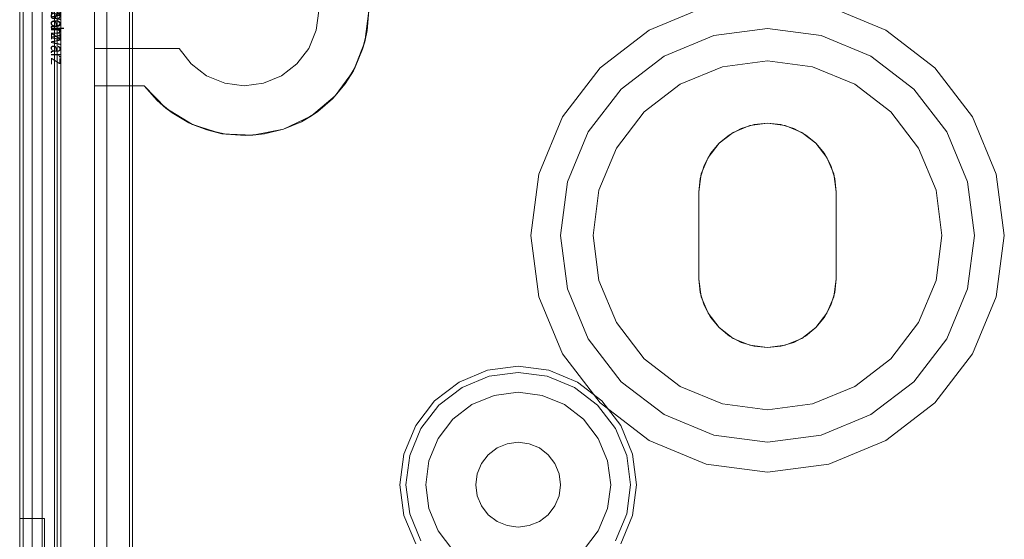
# Model space of a CAD drawing. Extents: x -420 to 300, y 62 to 1112.
# Tile 28 of 227: x -301.483 to -300.693, y 234.879 to 235.295. Entities that reach past the tile are written whole.
import ezdxf

# ---------------------------------------------------------------- set-up
doc = ezdxf.new("R2010")
doc.units = 0
doc.layers.get('0').update_dxf_attribs({"lineweight": 13})
doc.layers.add('AM_6', color=2, linetype='Continuous', lineweight=35, true_color=0xffff00)
doc.styles.get("Standard").update_dxf_attribs({"font": 'ARIALN.TTF'})

# ---------------------------------------------------------------- blocks, each defined once
blk = doc.blocks.new('Blockreferenz-A06CPV2DL0', base_point=(-301.48312, 232.12239))
at = {"color": 251, "linetype": 'ByBlock', "lineweight": -2, "ltscale": 0.13, "true_color": 0x636363}
for p, q in [((-301.48313, 235.57239), (-301.48313, 232.27239)), ((-301.45025, 235.57239), (-301.45025, 232.27239)), ((-301.48025, 235.55207), (-301.48025, 232.29439)), ((-301.46513, 232.44839), (-301.46513, 235.39639)), ((-301.46513, 235.39639), (-301.46513, 232.44839)), ((-301.41313, 232.44839), (-301.41313, 235.39639)), ((-301.41313, 235.39639), (-301.41313, 232.44839)), ((-301.39513, 232.44239), (-301.39513, 235.40239)), ((-301.3926, 232.44492), (-301.3926, 235.39986))]:
    blk.add_line(p, q, dxfattribs=at)
blk = doc.blocks.new('Blockreferenz-A06CPV2LL0', base_point=(-301.48312, 232.12239))
at = {"color": 9, "linetype": 'ByBlock', "lineweight": -2, "ltscale": 0.13, "true_color": 0xc1c9c4}
for p, q in [((-301.48313, 235.57239), (-301.48313, 232.27239)), ((-301.48313, 232.27239), (-301.48313, 235.57239)), ((-301.45513, 232.27239), (-301.45513, 235.57239)), ((-301.45313, 234.22239), (-301.45313, 235.57239)), ((-301.48313, 235.46239), (-301.48313, 233.92239)), ((-301.48313, 233.92239), (-301.48313, 235.46239)), ((-301.47313, 233.92239), (-301.47313, 235.46239)), ((-301.47313, 235.46239), (-301.47313, 233.92239)), ((-301.48313, 235.45239), (-301.48313, 233.92239)), ((-301.48313, 232.39239), (-301.48313, 235.45239)), ((-301.47313, 233.92239), (-301.47313, 235.45239)), ((-301.47313, 232.39239), (-301.47313, 235.45239)), ((-301.45513, 235.39639), (-301.45513, 232.44839)), ((-301.42313, 232.44839), (-301.42313, 235.39639)), ((-301.42313, 235.33239), (-301.42313, 235.27239)), ((-301.24518, 235.28686), (-301.24313, 235.30239)), ((-301.24313, 235.30239), (-301.24518, 235.28686)), ((-301.20313, 235.30239), (-301.20624, 235.27767)), ((-301.20435, 235.28684), (-301.20313, 235.30239)), ((-300.93231, 235.30592), (-300.97813, 235.28694)), ((-300.93231, 235.30592), (-300.97813, 235.28694)), ((-300.78813, 235.28694), (-300.83396, 235.30592)), ((-300.78813, 235.28694), (-300.83396, 235.30592)), ((-301.25117, 235.27239), (-301.24518, 235.28686)), ((-301.24518, 235.28686), (-301.25117, 235.27239)), ((-301.20797, 235.27167), (-301.20435, 235.28684)), ((-301.20624, 235.27767), (-301.20435, 235.28684)), ((-300.97813, 235.28694), (-301.01748, 235.25674)), ((-300.97813, 235.28694), (-301.01748, 235.25674)), ((-300.9261, 235.28274), (-300.88313, 235.28839)), ((-300.88313, 235.28839), (-300.9261, 235.28274)), ((-300.88313, 235.28839), (-300.84017, 235.28274)), ((-300.84017, 235.28274), (-300.88313, 235.28839)), ((-300.74878, 235.25674), (-300.78813, 235.28694)), ((-300.74878, 235.25674), (-300.78813, 235.28694)), ((-300.96613, 235.26615), (-300.9261, 235.28274)), ((-300.9261, 235.28274), (-300.96613, 235.26615)), ((-300.84017, 235.28274), (-300.80013, 235.26615)), ((-300.80013, 235.26615), (-300.84017, 235.28274)), ((-301.42313, 235.27239), (-301.3551, 235.27239)), ((-301.42313, 235.27239), (-301.42313, 235.24239)), ((-301.3551, 235.27239), (-301.42313, 235.27239)), ((-301.42313, 235.27239), (-301.42313, 235.27239)), ((-301.3551, 235.27239), (-301.34556, 235.25997)), ((-301.34556, 235.25997), (-301.3551, 235.27239)), ((-301.3551, 235.27239), (-301.3551, 235.27239)), ((-301.26071, 235.25997), (-301.25117, 235.27239)), ((-301.25117, 235.27239), (-301.26071, 235.25997)), ((-301.20624, 235.27767), (-301.21536, 235.25448)), ((-301.2139, 235.25725), (-301.20797, 235.27167)), ((-301.20797, 235.27167), (-301.20624, 235.27767)), ((-301.00051, 235.23977), (-300.96613, 235.26615)), ((-300.96613, 235.26615), (-301.00051, 235.23977)), ((-300.88313, 235.26239), (-300.91937, 235.25762)), ((-300.91937, 235.25762), (-300.88313, 235.26239)), ((-300.8469, 235.25762), (-300.88313, 235.26239)), ((-300.88313, 235.26239), (-300.8469, 235.25762)), ((-300.80013, 235.26615), (-300.76575, 235.23977)), ((-300.76575, 235.23977), (-300.80013, 235.26615)), ((-301.34556, 235.25997), (-301.33313, 235.25043)), ((-301.33313, 235.25043), (-301.34556, 235.25997)), ((-301.27313, 235.25043), (-301.26071, 235.25997)), ((-301.26071, 235.25997), (-301.27313, 235.25043)), ((-301.21536, 235.25448), (-301.22993, 235.23427)), ((-301.22201, 235.24392), (-301.2139, 235.25725)), ((-301.22201, 235.24392), (-301.21536, 235.25448)), ((-301.21536, 235.25448), (-301.2139, 235.25725)), ((-301.01748, 235.25674), (-301.04768, 235.21739)), ((-301.01748, 235.25674), (-301.04768, 235.21739)), ((-300.91937, 235.25762), (-300.95313, 235.24364)), ((-300.95313, 235.24364), (-300.91937, 235.25762)), ((-300.81313, 235.24364), (-300.8469, 235.25762)), ((-300.8469, 235.25762), (-300.81313, 235.24364)), ((-300.71859, 235.21739), (-300.74878, 235.25674)), ((-300.71859, 235.21739), (-300.74878, 235.25674)), ((-301.33313, 235.25043), (-301.31866, 235.24444)), ((-301.31866, 235.24444), (-301.33313, 235.25043)), ((-301.28761, 235.24444), (-301.27313, 235.25043)), ((-301.27313, 235.25043), (-301.28761, 235.24444)), ((-301.42313, 235.24239), (-301.38313, 235.24239)), ((-301.42313, 235.24239), (-301.42313, 234.18739)), ((-301.39513, 235.24239), (-301.42313, 235.24239)), ((-301.42313, 235.24239), (-301.42313, 235.24239)), ((-301.38313, 235.24239), (-301.39513, 235.24239)), ((-301.39513, 235.24239), (-301.39513, 234.33945)), ((-301.39513, 234.33945), (-301.39513, 235.24239)), ((-301.39513, 235.24239), (-301.39513, 235.24239)), ((-301.36582, 235.22448), (-301.38313, 235.24239)), ((-301.38313, 235.24239), (-301.37283, 235.23068)), ((-301.38313, 235.24239), (-301.38313, 235.24239)), ((-301.31866, 235.24444), (-301.30313, 235.24239)), ((-301.30313, 235.24239), (-301.31866, 235.24444)), ((-301.30313, 235.24239), (-301.28761, 235.24444)), ((-301.28761, 235.24444), (-301.30313, 235.24239)), ((-301.23209, 235.23202), (-301.22201, 235.24392)), ((-301.22993, 235.23427), (-301.22201, 235.24392)), ((-301.02689, 235.20539), (-301.00051, 235.23977)), ((-301.00051, 235.23977), (-301.02689, 235.20539)), ((-300.95313, 235.24364), (-300.98213, 235.22139)), ((-300.98213, 235.22139), (-300.95313, 235.24364)), ((-300.78414, 235.22139), (-300.81313, 235.24364)), ((-300.81313, 235.24364), (-300.78414, 235.22139)), ((-300.76575, 235.23977), (-300.73937, 235.20539)), ((-300.73937, 235.20539), (-300.76575, 235.23977)), ((-301.37283, 235.23068), (-301.36083, 235.22072)), ((-301.37283, 235.23068), (-301.36582, 235.22448)), ((-301.22993, 235.23427), (-301.24904, 235.21829)), ((-301.2439, 235.22183), (-301.23209, 235.23202)), ((-301.23209, 235.23202), (-301.22993, 235.23427)), ((-301.34461, 235.2114), (-301.36582, 235.22448)), ((-301.36582, 235.22448), (-301.36083, 235.22072)), ((-301.36083, 235.22072), (-301.34743, 235.21274)), ((-301.24904, 235.21829), (-301.27151, 235.20752)), ((-301.25714, 235.21359), (-301.2439, 235.22183)), ((-301.25714, 235.21359), (-301.24904, 235.21829)), ((-301.24904, 235.21829), (-301.2439, 235.22183)), ((-301.04768, 235.21739), (-301.06666, 235.17157)), ((-301.04768, 235.21739), (-301.06666, 235.17157)), ((-300.98213, 235.22139), (-301.00438, 235.19239)), ((-301.00438, 235.19239), (-300.98213, 235.22139)), ((-300.76189, 235.19239), (-300.78414, 235.22139)), ((-300.78414, 235.22139), (-300.76189, 235.19239)), ((-300.69961, 235.17157), (-300.71859, 235.21739)), ((-300.69961, 235.17157), (-300.71859, 235.21739)), ((-301.34743, 235.21274), (-301.33295, 235.20694)), ((-301.34743, 235.21274), (-301.34461, 235.2114)), ((-301.32083, 235.20397), (-301.34461, 235.2114)), ((-301.34461, 235.2114), (-301.33295, 235.20694)), ((-301.33295, 235.20694), (-301.31775, 235.20346)), ((-301.33295, 235.20694), (-301.32083, 235.20397)), ((-301.27151, 235.20752), (-301.29595, 235.20265)), ((-301.28665, 235.20376), (-301.27151, 235.20752)), ((-301.27151, 235.20752), (-301.25714, 235.21359)), ((-300.91369, 235.20312), (-300.90418, 235.2082)), ((-300.90418, 235.2082), (-300.91369, 235.20312)), ((-300.91063, 235.20502), (-300.89737, 235.21052)), ((-300.89737, 235.21052), (-300.91063, 235.20502)), ((-300.90418, 235.2082), (-300.89386, 235.21133)), ((-300.89386, 235.21133), (-300.90418, 235.2082)), ((-300.89737, 235.21052), (-300.88313, 235.21239)), ((-300.88313, 235.21239), (-300.89737, 235.21052)), ((-300.89386, 235.21133), (-300.88313, 235.21239)), ((-300.88313, 235.21239), (-300.89386, 235.21133)), ((-300.88313, 235.21239), (-300.8724, 235.21133)), ((-300.8724, 235.21133), (-300.88313, 235.21239)), ((-300.88313, 235.21239), (-300.8689, 235.21052)), ((-300.8689, 235.21052), (-300.88313, 235.21239)), ((-300.8724, 235.21133), (-300.86209, 235.2082)), ((-300.86209, 235.2082), (-300.8724, 235.21133)), ((-300.8689, 235.21052), (-300.85563, 235.20502)), ((-300.85563, 235.20502), (-300.8689, 235.21052)), ((-300.86209, 235.2082), (-300.85258, 235.20312)), ((-300.85258, 235.20312), (-300.86209, 235.2082)), ((-301.29595, 235.20265), (-301.32083, 235.20397)), ((-301.32083, 235.20397), (-301.31775, 235.20346)), ((-301.31775, 235.20346), (-301.30219, 235.2024)), ((-301.30219, 235.2024), (-301.28665, 235.20376)), ((-301.30219, 235.2024), (-301.29595, 235.20265)), ((-301.29595, 235.20265), (-301.28665, 235.20376)), ((-301.04348, 235.16536), (-301.02689, 235.20539)), ((-301.02689, 235.20539), (-301.04348, 235.16536)), ((-300.92203, 235.19628), (-300.91063, 235.20502)), ((-300.91063, 235.20502), (-300.92203, 235.19628)), ((-300.92203, 235.19628), (-300.91369, 235.20312)), ((-300.91369, 235.20312), (-300.92203, 235.19628)), ((-300.85563, 235.20502), (-300.84424, 235.19628)), ((-300.84424, 235.19628), (-300.85563, 235.20502)), ((-300.85258, 235.20312), (-300.84424, 235.19628)), ((-300.84424, 235.19628), (-300.85258, 235.20312)), ((-300.73937, 235.20539), (-300.72279, 235.16536)), ((-300.72279, 235.16536), (-300.73937, 235.20539)), ((-301.00438, 235.19239), (-301.01836, 235.15863)), ((-301.01836, 235.15863), (-301.00438, 235.19239)), ((-300.93077, 235.18489), (-300.92203, 235.19628)), ((-300.92203, 235.19628), (-300.93077, 235.18489)), ((-300.92886, 235.18795), (-300.92203, 235.19628)), ((-300.92203, 235.19628), (-300.92886, 235.18795)), ((-300.84424, 235.19628), (-300.8374, 235.18795)), ((-300.8374, 235.18795), (-300.84424, 235.19628)), ((-300.84424, 235.19628), (-300.8355, 235.18489)), ((-300.8355, 235.18489), (-300.84424, 235.19628)), ((-300.7479, 235.15863), (-300.76189, 235.19239)), ((-300.76189, 235.19239), (-300.7479, 235.15863)), ((-300.93626, 235.17163), (-300.93077, 235.18489)), ((-300.93077, 235.18489), (-300.93626, 235.17163)), ((-300.93395, 235.17844), (-300.92886, 235.18795)), ((-300.92886, 235.18795), (-300.93395, 235.17844)), ((-300.8374, 235.18795), (-300.83232, 235.17844)), ((-300.83232, 235.17844), (-300.8374, 235.18795)), ((-300.8355, 235.18489), (-300.83001, 235.17163)), ((-300.83001, 235.17163), (-300.8355, 235.18489)), ((-300.93708, 235.16812), (-300.93395, 235.17844)), ((-300.93395, 235.17844), (-300.93708, 235.16812)), ((-300.83232, 235.17844), (-300.82919, 235.16812)), ((-300.82919, 235.16812), (-300.83232, 235.17844)), ((-301.06666, 235.17157), (-301.07313, 235.12239)), ((-301.06666, 235.17157), (-301.07313, 235.12239)), ((-300.93813, 235.15739), (-300.93626, 235.17163)), ((-300.93626, 235.17163), (-300.93813, 235.15739)), ((-300.93813, 235.15739), (-300.93708, 235.16812)), ((-300.93708, 235.16812), (-300.93813, 235.15739)), ((-300.83001, 235.17163), (-300.82813, 235.15739)), ((-300.82813, 235.15739), (-300.83001, 235.17163)), ((-300.82919, 235.16812), (-300.82813, 235.15739)), ((-300.82813, 235.15739), (-300.82919, 235.16812)), ((-300.69313, 235.12239), (-300.69961, 235.17157)), ((-300.69313, 235.12239), (-300.69961, 235.17157)), ((-301.04913, 235.12239), (-301.04348, 235.16536)), ((-301.04348, 235.16536), (-301.04913, 235.12239)), ((-300.72279, 235.16536), (-300.71713, 235.12239)), ((-300.71713, 235.12239), (-300.72279, 235.16536)), ((-301.01836, 235.15863), (-301.02313, 235.12239)), ((-301.02313, 235.12239), (-301.01836, 235.15863)), ((-300.93813, 235.12239), (-300.93813, 235.15739)), ((-300.93813, 235.15739), (-300.93813, 235.12239)), ((-300.93813, 235.15739), (-300.93813, 235.15739)), ((-300.93813, 235.08739), (-300.93813, 235.15739)), ((-300.93813, 235.15739), (-300.93813, 235.08739)), ((-300.93813, 235.15739), (-300.93813, 235.15739)), ((-300.82813, 235.15739), (-300.82813, 235.12239)), ((-300.82813, 235.12239), (-300.82813, 235.15739)), ((-300.82813, 235.15739), (-300.82813, 235.15739)), ((-300.82813, 235.15739), (-300.82813, 235.08739)), ((-300.82813, 235.08739), (-300.82813, 235.15739)), ((-300.82813, 235.15739), (-300.82813, 235.15739)), ((-300.74313, 235.12239), (-300.7479, 235.15863)), ((-300.7479, 235.15863), (-300.74313, 235.12239)), ((-301.07313, 235.12239), (-301.06666, 235.07322)), ((-301.07313, 235.12239), (-301.06666, 235.07322)), ((-301.04348, 235.07943), (-301.04913, 235.12239)), ((-301.04913, 235.12239), (-301.04348, 235.07943)), ((-301.02313, 235.12239), (-301.01836, 235.08616)), ((-301.01836, 235.08616), (-301.02313, 235.12239)), ((-300.93813, 235.08739), (-300.93813, 235.12239)), ((-300.93813, 235.12239), (-300.93813, 235.08739)), ((-300.82813, 235.12239), (-300.82813, 235.08739)), ((-300.82813, 235.08739), (-300.82813, 235.12239)), ((-300.7479, 235.08616), (-300.74313, 235.12239)), ((-300.74313, 235.12239), (-300.7479, 235.08616)), ((-300.71713, 235.12239), (-300.72279, 235.07943)), ((-300.72279, 235.07943), (-300.71713, 235.12239)), ((-300.69961, 235.07322), (-300.69313, 235.12239)), ((-300.69961, 235.07322), (-300.69313, 235.12239)), ((-301.01836, 235.08616), (-301.00438, 235.05239)), ((-301.00438, 235.05239), (-301.01836, 235.08616)), ((-300.93708, 235.07666), (-300.93813, 235.08739)), ((-300.93813, 235.08739), (-300.93708, 235.07666)), ((-300.93813, 235.08739), (-300.93813, 235.08739)), ((-300.93626, 235.07316), (-300.93813, 235.08739)), ((-300.93813, 235.08739), (-300.93626, 235.07316)), ((-300.93813, 235.08739), (-300.93813, 235.08739)), ((-300.82813, 235.08739), (-300.83001, 235.07316)), ((-300.83001, 235.07316), (-300.82813, 235.08739)), ((-300.82813, 235.08739), (-300.82919, 235.07666)), ((-300.82919, 235.07666), (-300.82813, 235.08739)), ((-300.82813, 235.08739), (-300.82813, 235.08739)), ((-300.82813, 235.08739), (-300.82813, 235.08739)), ((-300.76189, 235.05239), (-300.7479, 235.08616)), ((-300.7479, 235.08616), (-300.76189, 235.05239)), ((-301.06666, 235.07322), (-301.04768, 235.02739)), ((-301.06666, 235.07322), (-301.04768, 235.02739)), ((-301.02689, 235.03939), (-301.04348, 235.07943)), ((-301.04348, 235.07943), (-301.02689, 235.03939)), ((-300.93395, 235.06634), (-300.93708, 235.07666)), ((-300.93708, 235.07666), (-300.93395, 235.06634)), ((-300.93077, 235.05989), (-300.93626, 235.07316)), ((-300.93626, 235.07316), (-300.93077, 235.05989)), ((-300.83001, 235.07316), (-300.8355, 235.05989)), ((-300.8355, 235.05989), (-300.83001, 235.07316)), ((-300.82919, 235.07666), (-300.83232, 235.06634)), ((-300.83232, 235.06634), (-300.82919, 235.07666)), ((-300.72279, 235.07943), (-300.73937, 235.03939)), ((-300.73937, 235.03939), (-300.72279, 235.07943)), ((-300.71859, 235.02739), (-300.69961, 235.07322)), ((-300.71859, 235.02739), (-300.69961, 235.07322)), ((-300.92886, 235.05684), (-300.93395, 235.06634)), ((-300.93395, 235.06634), (-300.92886, 235.05684)), ((-300.83232, 235.06634), (-300.8374, 235.05684)), ((-300.8374, 235.05684), (-300.83232, 235.06634)), ((-300.92203, 235.0485), (-300.93077, 235.05989)), ((-300.93077, 235.05989), (-300.92203, 235.0485)), ((-300.92203, 235.0485), (-300.92886, 235.05684)), ((-300.92886, 235.05684), (-300.92203, 235.0485)), ((-300.8355, 235.05989), (-300.84424, 235.0485)), ((-300.84424, 235.0485), (-300.8355, 235.05989)), ((-300.8374, 235.05684), (-300.84424, 235.0485)), ((-300.84424, 235.0485), (-300.8374, 235.05684)), ((-301.00438, 235.05239), (-300.98213, 235.0234)), ((-300.98213, 235.0234), (-301.00438, 235.05239)), ((-300.78414, 235.0234), (-300.76189, 235.05239)), ((-300.76189, 235.05239), (-300.78414, 235.0234)), ((-300.91369, 235.04166), (-300.92203, 235.0485)), ((-300.92203, 235.0485), (-300.91369, 235.04166)), ((-300.91063, 235.03976), (-300.92203, 235.0485)), ((-300.92203, 235.0485), (-300.91063, 235.03976)), ((-300.90418, 235.03658), (-300.91369, 235.04166)), ((-300.91369, 235.04166), (-300.90418, 235.03658)), ((-300.85258, 235.04166), (-300.86209, 235.03658)), ((-300.86209, 235.03658), (-300.85258, 235.04166)), ((-300.84424, 235.0485), (-300.85563, 235.03976)), ((-300.85563, 235.03976), (-300.84424, 235.0485)), ((-300.84424, 235.0485), (-300.85258, 235.04166)), ((-300.85258, 235.04166), (-300.84424, 235.0485)), ((-301.00051, 235.00501), (-301.02689, 235.03939)), ((-301.02689, 235.03939), (-301.00051, 235.00501)), ((-300.89737, 235.03427), (-300.91063, 235.03976)), ((-300.91063, 235.03976), (-300.89737, 235.03427)), ((-300.89386, 235.03345), (-300.90418, 235.03658)), ((-300.90418, 235.03658), (-300.89386, 235.03345)), ((-300.88313, 235.03239), (-300.89737, 235.03427)), ((-300.89737, 235.03427), (-300.88313, 235.03239)), ((-300.88313, 235.03239), (-300.89386, 235.03345)), ((-300.89386, 235.03345), (-300.88313, 235.03239)), ((-300.8689, 235.03427), (-300.88313, 235.03239)), ((-300.88313, 235.03239), (-300.8689, 235.03427)), ((-300.8724, 235.03345), (-300.88313, 235.03239)), ((-300.88313, 235.03239), (-300.8724, 235.03345)), ((-300.86209, 235.03658), (-300.8724, 235.03345)), ((-300.8724, 235.03345), (-300.86209, 235.03658)), ((-300.85563, 235.03976), (-300.8689, 235.03427)), ((-300.8689, 235.03427), (-300.85563, 235.03976)), ((-300.73937, 235.03939), (-300.76575, 235.00501)), ((-300.76575, 235.00501), (-300.73937, 235.03939)), ((-301.04768, 235.02739), (-301.01748, 234.98804)), ((-301.04768, 235.02739), (-301.01748, 234.98804)), ((-300.74878, 234.98804), (-300.71859, 235.02739)), ((-300.74878, 234.98804), (-300.71859, 235.02739)), ((-301.08313, 235.01739), (-301.10772, 235.01415)), ((-301.05855, 235.01415), (-301.08313, 235.01739)), ((-300.98213, 235.0234), (-300.95313, 235.00115)), ((-300.95313, 235.00115), (-300.98213, 235.0234)), ((-300.81313, 235.00115), (-300.78414, 235.0234)), ((-300.78414, 235.0234), (-300.81313, 235.00115)), ((-301.10772, 235.01415), (-301.13063, 235.00466)), ((-301.12819, 235.00043), (-301.10646, 235.00943)), ((-301.10646, 235.00943), (-301.08313, 235.0125)), ((-301.08313, 235.0125), (-301.05981, 235.00943)), ((-301.05981, 235.00943), (-301.03808, 235.00043)), ((-301.03563, 235.00466), (-301.05855, 235.01415)), ((-301.13063, 235.00466), (-301.15031, 234.98957)), ((-301.01596, 234.98957), (-301.03563, 235.00466)), ((-300.96613, 234.97863), (-301.00051, 235.00501)), ((-301.00051, 235.00501), (-300.96613, 234.97863)), ((-300.76575, 235.00501), (-300.80013, 234.97863)), ((-300.80013, 234.97863), (-300.76575, 235.00501)), ((-301.14685, 234.98611), (-301.12819, 235.00043)), ((-301.10234, 234.99406), (-301.12023, 234.98665)), ((-301.10234, 234.99406), (-301.12023, 234.98665)), ((-301.08313, 234.99659), (-301.10234, 234.99406)), ((-301.08313, 234.99659), (-301.10234, 234.99406)), ((-301.06393, 234.99406), (-301.08313, 234.99659)), ((-301.06393, 234.99406), (-301.08313, 234.99659)), ((-301.04603, 234.98665), (-301.06393, 234.99406)), ((-301.04603, 234.98665), (-301.06393, 234.99406)), ((-301.03808, 235.00043), (-301.01942, 234.98611)), ((-300.95313, 235.00115), (-300.91937, 234.98716)), ((-300.91937, 234.98716), (-300.95313, 235.00115)), ((-300.8469, 234.98716), (-300.81313, 235.00115)), ((-300.81313, 235.00115), (-300.8469, 234.98716)), ((-301.15031, 234.98957), (-301.16541, 234.96989)), ((-301.16117, 234.96745), (-301.14685, 234.98611)), ((-301.12023, 234.98665), (-301.1356, 234.97486)), ((-301.12023, 234.98665), (-301.1356, 234.97486)), ((-301.03067, 234.97486), (-301.04603, 234.98665)), ((-301.03067, 234.97486), (-301.04603, 234.98665)), ((-301.01942, 234.98611), (-301.0051, 234.96745)), ((-301.01748, 234.98804), (-300.97813, 234.95785)), ((-301.01748, 234.98804), (-300.97813, 234.95785)), ((-301.00086, 234.96989), (-301.01596, 234.98957)), ((-300.91937, 234.98716), (-300.88313, 234.98239)), ((-300.88313, 234.98239), (-300.91937, 234.98716)), ((-300.88313, 234.98239), (-300.8469, 234.98716)), ((-300.8469, 234.98716), (-300.88313, 234.98239)), ((-300.78813, 234.95785), (-300.74878, 234.98804)), ((-300.78813, 234.95785), (-300.74878, 234.98804)), ((-300.9261, 234.96205), (-300.96613, 234.97863)), ((-300.96613, 234.97863), (-300.9261, 234.96205)), ((-300.80013, 234.97863), (-300.84017, 234.96205)), ((-300.84017, 234.96205), (-300.80013, 234.97863)), ((-301.16541, 234.96989), (-301.1749, 234.94698)), ((-301.1356, 234.97486), (-301.14739, 234.95949)), ((-301.1356, 234.97486), (-301.14739, 234.95949)), ((-301.01888, 234.95949), (-301.03067, 234.97486)), ((-301.01888, 234.95949), (-301.03067, 234.97486)), ((-300.99137, 234.94698), (-301.00086, 234.96989)), ((-301.17017, 234.94571), (-301.16117, 234.96745)), ((-301.0051, 234.96745), (-300.99609, 234.94571)), ((-300.88313, 234.95639), (-300.9261, 234.96205)), ((-300.9261, 234.96205), (-300.88313, 234.95639)), ((-300.84017, 234.96205), (-300.88313, 234.95639)), ((-300.88313, 234.95639), (-300.84017, 234.96205)), ((-301.14739, 234.95949), (-301.15481, 234.9416)), ((-301.14739, 234.95949), (-301.15481, 234.9416)), ((-301.09193, 234.95523), (-301.10013, 234.95184)), ((-301.10013, 234.95184), (-301.09193, 234.95523)), ((-301.08313, 234.95639), (-301.09193, 234.95523)), ((-301.09193, 234.95523), (-301.08313, 234.95639)), ((-301.07433, 234.95523), (-301.08313, 234.95639)), ((-301.08313, 234.95639), (-301.07433, 234.95523)), ((-301.06613, 234.95184), (-301.07433, 234.95523)), ((-301.07433, 234.95523), (-301.06613, 234.95184)), ((-301.01146, 234.9416), (-301.01888, 234.95949)), ((-301.01146, 234.9416), (-301.01888, 234.95949)), ((-300.97813, 234.95785), (-300.93231, 234.93887)), ((-300.97813, 234.95785), (-300.93231, 234.93887)), ((-300.83396, 234.93887), (-300.78813, 234.95785)), ((-300.83396, 234.93887), (-300.78813, 234.95785)), ((-301.1749, 234.94698), (-301.17813, 234.92239)), ((-301.10718, 234.94643), (-301.11258, 234.93939)), ((-301.11258, 234.93939), (-301.10718, 234.94643)), ((-301.10013, 234.95184), (-301.10718, 234.94643)), ((-301.10718, 234.94643), (-301.10013, 234.95184)), ((-301.05909, 234.94643), (-301.06613, 234.95184)), ((-301.06613, 234.95184), (-301.05909, 234.94643)), ((-301.05369, 234.93939), (-301.05909, 234.94643)), ((-301.05909, 234.94643), (-301.05369, 234.93939)), ((-300.98813, 234.92239), (-300.99137, 234.94698)), ((-301.17325, 234.92239), (-301.17017, 234.94571)), ((-301.15481, 234.9416), (-301.15733, 234.92239)), ((-301.15481, 234.9416), (-301.15733, 234.92239)), ((-301.11258, 234.93939), (-301.11598, 234.93119)), ((-301.11598, 234.93119), (-301.11258, 234.93939)), ((-301.05029, 234.93119), (-301.05369, 234.93939)), ((-301.05369, 234.93939), (-301.05029, 234.93119)), ((-301.00893, 234.92239), (-301.01146, 234.9416)), ((-301.00893, 234.92239), (-301.01146, 234.9416)), ((-300.99609, 234.94571), (-300.99302, 234.92239)), ((-300.93231, 234.93887), (-300.88313, 234.93239)), ((-300.93231, 234.93887), (-300.88313, 234.93239)), ((-300.88313, 234.93239), (-300.83396, 234.93887)), ((-300.88313, 234.93239), (-300.83396, 234.93887)), ((-301.11598, 234.93119), (-301.11713, 234.92239)), ((-301.11713, 234.92239), (-301.11598, 234.93119)), ((-301.04913, 234.92239), (-301.05029, 234.93119)), ((-301.05029, 234.93119), (-301.04913, 234.92239)), ((-301.17813, 234.92239), (-301.1749, 234.8978)), ((-301.17017, 234.89907), (-301.17325, 234.92239)), ((-301.15733, 234.92239), (-301.15481, 234.90319)), ((-301.15733, 234.92239), (-301.15481, 234.90319)), ((-301.11713, 234.92239), (-301.11598, 234.91359)), ((-301.11598, 234.91359), (-301.11713, 234.92239)), ((-301.05029, 234.91359), (-301.04913, 234.92239)), ((-301.04913, 234.92239), (-301.05029, 234.91359)), ((-301.01146, 234.90319), (-301.00893, 234.92239)), ((-301.01146, 234.90319), (-301.00893, 234.92239)), ((-300.99302, 234.92239), (-300.99609, 234.89907)), ((-300.99137, 234.8978), (-300.98813, 234.92239)), ((-301.11598, 234.91359), (-301.11258, 234.90539)), ((-301.11258, 234.90539), (-301.11598, 234.91359)), ((-301.05369, 234.90539), (-301.05029, 234.91359)), ((-301.05029, 234.91359), (-301.05369, 234.90539)), ((-301.16117, 234.87734), (-301.17017, 234.89907)), ((-301.15481, 234.90319), (-301.14739, 234.88529)), ((-301.15481, 234.90319), (-301.14739, 234.88529)), ((-301.11258, 234.90539), (-301.10718, 234.89835)), ((-301.10718, 234.89835), (-301.11258, 234.90539)), ((-301.05909, 234.89835), (-301.05369, 234.90539)), ((-301.05369, 234.90539), (-301.05909, 234.89835)), ((-301.01888, 234.88529), (-301.01146, 234.90319)), ((-301.01888, 234.88529), (-301.01146, 234.90319)), ((-300.99609, 234.89907), (-301.0051, 234.87734)), ((-301.46313, 234.89539), (-301.48313, 234.89539)), ((-301.48313, 234.89539), (-301.48313, 234.88841)), ((-301.48313, 234.88841), (-301.48313, 234.89539)), ((-301.46313, 234.89145), (-301.46313, 234.89539)), ((-301.46313, 234.89145), (-301.46313, 234.89539)), ((-301.46313, 234.87979), (-301.46313, 234.89145)), ((-301.46313, 234.87979), (-301.46313, 234.89145)), ((-301.1749, 234.8978), (-301.16541, 234.87489)), ((-301.10718, 234.89835), (-301.10013, 234.89295)), ((-301.10013, 234.89295), (-301.10718, 234.89835)), ((-301.10013, 234.89295), (-301.09193, 234.88955)), ((-301.09193, 234.88955), (-301.10013, 234.89295)), ((-301.07433, 234.88955), (-301.06613, 234.89295)), ((-301.06613, 234.89295), (-301.07433, 234.88955)), ((-301.06613, 234.89295), (-301.05909, 234.89835)), ((-301.05909, 234.89835), (-301.06613, 234.89295)), ((-301.00086, 234.87489), (-300.99137, 234.8978)), ((-301.48313, 234.88841), (-301.48313, 234.86793)), ((-301.48313, 234.86793), (-301.48313, 234.88841)), ((-301.14739, 234.88529), (-301.1356, 234.86992)), ((-301.14739, 234.88529), (-301.1356, 234.86992)), ((-301.09193, 234.88955), (-301.08313, 234.88839)), ((-301.08313, 234.88839), (-301.09193, 234.88955)), ((-301.08313, 234.88839), (-301.07433, 234.88955)), ((-301.07433, 234.88955), (-301.08313, 234.88839)), ((-301.03067, 234.86992), (-301.01888, 234.88529)), ((-301.03067, 234.86992), (-301.01888, 234.88529)), ((-301.46313, 234.86084), (-301.46313, 234.87979)), ((-301.46313, 234.86084), (-301.46313, 234.87979))]:
    blk.add_line(p, q, dxfattribs=at)
blk = doc.blocks.new('Blockreferenz-A06CPV2RL0', base_point=(-301.44815, 235.25999))
at = {"layer": 'AM_6', "char_height": 0.01, "attachment_point": 1, "rotation": 270}
for insert in [(-301.44813, 235.46687), (-301.44813, 235.45687), (-301.44813, 235.44687), (-301.44813, 235.42687), (-301.44813, 235.40687)]:
    blk.add_mtext('{\\fArial Narrow;Schraube_TK34mm-schwarz}', dxfattribs=dict(at, insert=insert))

msp = doc.modelspace()

# ---------------------------------------------------------------- block references
at = {"ltscale": 0.13}
for name, p in [('Blockreferenz-A06CPV2DL0', (-301.48312, 232.12239)), ('Blockreferenz-A06CPV2LL0', (-301.48312, 232.12239)), ('Blockreferenz-A06CPV2RL0', (-301.44815, 235.25999))]:
    msp.add_blockref(name, p, dxfattribs=at)

doc.saveas('drawing.dxf')
